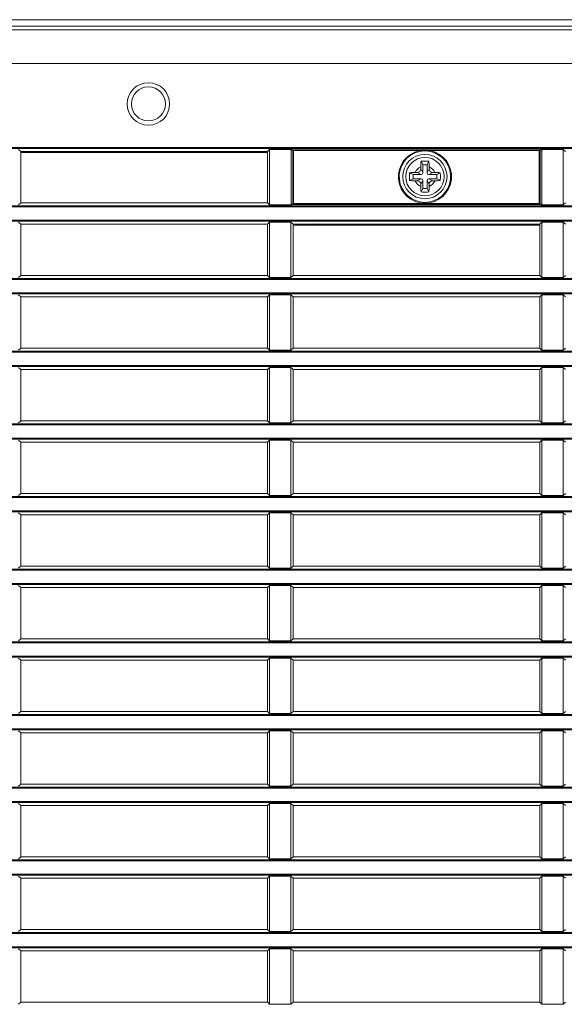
# Model space of a CAD drawing. Header units: millimetres. Extents: x 3925 to 5043, y -86 to 778.
# Tile 43 of 96: x 4537 to 4569, y 92 to 150. Entities that reach past the tile are written whole.
import ezdxf

# ---------------------------------------------------------------- set-up
doc = ezdxf.new("R2010")
doc.units = ezdxf.units.MM
doc.header["$LTSCALE"] = 46.255
for name, color, linetype in [('85-1A626G050DXF_CONTINUOUS_LINE', 7, 'CONTINUOUS'), ('H30-BOTTOM-CDXF_CONTINUOUS_LINE', 7, 'CONTINUOUS'), ('H30-RIGHT-CODXF_CONTINUOUS_LINE', 7, 'CONTINUOUS'), ('MESH-BOTTOM-DXF_CONTINUOUS_LINE', 7, 'CONTINUOUS')]:
    doc.layers.add(name, color=color, linetype=linetype)

msp = doc.modelspace()

# ---------------------------------------------------------------- linework, layer by layer
at = {"layer": '85-1A626G050DXF_CONTINUOUS_LINE', "color": 7, "linetype": 'Continuous', "lineweight": 0}
for p, q in [((4560.2133, 141.2422), (4560.2133, 141.1193)), ((4560.3383, 141.3693), (4560.2387, 141.5686)), ((4560.3383, 141.3693), (4560.3383, 140.8943)), ((4560.5883, 141.3693), (4560.3383, 141.3693)), ((4560.5883, 141.3693), (4560.6879, 141.5686)), ((4560.5883, 140.8943), (4560.5883, 141.3693)), ((4560.7133, 141.2422), (4560.7133, 141.1193)), ((4559.7633, 140.7943), (4559.564, 140.894)), ((4559.7633, 140.7943), (4559.7633, 140.5443)), ((4560.2383, 140.7943), (4559.7633, 140.7943)), ((4559.8905, 140.9193), (4560.0133, 140.9193)), ((4560.2383, 140.7943), (4560.0133, 140.9193)), ((4560.3383, 140.8943), (4560.2133, 141.1193)), ((4560.5883, 140.8943), (4560.7133, 141.1193)), ((4560.6883, 140.7943), (4560.9133, 140.9193)), ((4561.1633, 140.7943), (4560.6883, 140.7943)), ((4561.0361, 140.9193), (4560.9133, 140.9193)), ((4561.1633, 140.7943), (4561.3626, 140.894)), ((4561.1633, 140.5443), (4561.1633, 140.7943)), ((4559.7633, 140.5443), (4559.564, 140.4447)), ((4559.7633, 140.5443), (4560.2383, 140.5443)), ((4559.8905, 140.4193), (4560.0133, 140.4193)), ((4560.2383, 140.5443), (4560.0133, 140.4193)), ((4560.3383, 140.4443), (4560.2133, 140.2193)), ((4560.2133, 140.0965), (4560.2133, 140.2193)), ((4560.3383, 140.4443), (4560.3383, 139.9693)), ((4560.5883, 139.9693), (4560.5883, 140.4443)), ((4560.5883, 140.4443), (4560.7133, 140.2193)), ((4560.6883, 140.5443), (4560.9133, 140.4193)), ((4560.6883, 140.5443), (4561.1633, 140.5443)), ((4560.7133, 140.0965), (4560.7133, 140.2193)), ((4561.0361, 140.4193), (4560.9133, 140.4193)), ((4561.1633, 140.5443), (4561.3626, 140.4447)), ((4560.3383, 139.9693), (4560.2387, 139.7701)), ((4560.3383, 139.9693), (4560.5883, 139.9693)), ((4560.5883, 139.9693), (4560.6879, 139.7701))]:
    msp.add_line(p, q, dxfattribs=at)
for points in [[(4560.2133, 141.2422), (4560.2141, 141.3025), (4560.216, 141.3543), (4560.2186, 141.399), (4560.2218, 141.4382), (4560.2253, 141.4736), (4560.2292, 141.5065), (4560.2337, 141.5381), (4560.2387, 141.5686)], [(4560.2387, 141.5686), (4560.3128, 141.5727), (4560.3878, 141.5751), (4560.4633, 141.5759)], [(4560.4633, 141.5759), (4560.5388, 141.5751), (4560.6138, 141.5727), (4560.6879, 141.5686)], [(4560.6879, 141.5686), (4560.693, 141.5378), (4560.6975, 141.5059), (4560.7014, 141.4727), (4560.7049, 141.4372), (4560.708, 141.3979), (4560.7107, 141.3534), (4560.7125, 141.3019), (4560.7133, 141.2422)], [(4559.564, 140.4447), (4559.5604, 140.5086), (4559.558, 140.5728), (4559.5569, 140.6371), (4559.5569, 140.7015), (4559.558, 140.7659), (4559.5604, 140.8301), (4559.564, 140.894)], [(4559.564, 140.894), (4559.6369, 140.9048), (4559.7167, 140.9127), (4559.8019, 140.9177), (4559.8905, 140.9193)], [(4561.0361, 140.9193), (4561.1073, 140.9183), (4561.1765, 140.9151), (4561.2426, 140.9099), (4561.3049, 140.9028), (4561.3626, 140.894)], [(4561.3626, 140.894), (4561.3662, 140.8301), (4561.3686, 140.7659), (4561.3697, 140.7015), (4561.3697, 140.6371), (4561.3686, 140.5728), (4561.3662, 140.5086), (4561.3626, 140.4447)], [(4559.8905, 140.4193), (4559.8193, 140.4204), (4559.7501, 140.4236), (4559.684, 140.4288), (4559.6217, 140.4359), (4559.564, 140.4447)], [(4560.2387, 139.7701), (4560.2336, 139.8009), (4560.2292, 139.8328), (4560.2252, 139.866), (4560.2217, 139.9015), (4560.2186, 139.9408), (4560.216, 139.9853), (4560.2141, 140.0368), (4560.2133, 140.0965)], [(4560.7133, 140.0965), (4560.7125, 140.0362), (4560.7106, 139.9844), (4560.708, 139.9397), (4560.7048, 139.9005), (4560.7013, 139.8651), (4560.6974, 139.8322), (4560.6929, 139.8006), (4560.6879, 139.7701)], [(4561.3626, 140.4447), (4561.2897, 140.4339), (4561.21, 140.4259), (4561.1247, 140.421), (4561.0361, 140.4193)], [(4560.4633, 139.7628), (4560.3878, 139.7636), (4560.3128, 139.766), (4560.2387, 139.7701)], [(4560.6879, 139.7701), (4560.6138, 139.766), (4560.5388, 139.7636), (4560.4633, 139.7628)]]:
    msp.add_lwpolyline(points, dxfattribs=at)
msp.add_circle((4560.4633, 140.6693), 1.125, dxfattribs=at)
for centre, radius, start, end in [((4560.4633, 140.6693), 0.625, 113.578178, 156.421822), ((4560.4633, 140.6693), 0.625, 23.578178, 66.421822), ((4560.0133, 141.1193), 0.2, 270, 0.000001), ((4560.2383, 140.8943), 0.1, 270, 0), ((4560.6883, 140.8943), 0.1, 180, 270), ((4560.9133, 141.1193), 0.2, 180, 270.000001), ((4560.4633, 140.6693), 0.625, 203.578178, 246.421822), ((4560.0133, 140.2193), 0.2, 0, 90.000001), ((4560.2383, 140.4443), 0.1, 0, 90), ((4560.6883, 140.4443), 0.1, 90, 180), ((4560.4633, 140.6693), 0.625, 293.578178, 336.421822), ((4560.9133, 140.2193), 0.2, 90, 180.000001)]:
    msp.add_arc(centre, radius, start, end, dxfattribs=at)
at = {"layer": 'H30-BOTTOM-CDXF_CONTINUOUS_LINE', "color": 7, "linetype": 'Continuous', "lineweight": 0}
msp.add_line((4464.2133, 149.8907), (4612.2133, 149.8907), dxfattribs=at)
msp.add_arc((4566.9633, 124.0043), 19, 133.009888, 133.270107, dxfattribs=at)
at = {"layer": 'H30-RIGHT-CODXF_CONTINUOUS_LINE', "color": 7, "linetype": 'Continuous', "lineweight": 0}
for p, q in [((4451.39, 149.5043), (4625.0366, 149.5043)), ((4464.2133, 149.2964), (4612.2133, 149.2964)), ((4464.2133, 147.3113), (4612.2133, 147.3113)), ((4464.2133, 142.3778), (4612.2133, 142.3778)), ((4464.2133, 142.3281), (4612.2133, 142.3281)), ((4536.7133, 142.1493), (4536.5905, 142.2721)), ((4536.7133, 142.1493), (4536.7133, 139.1293)), ((4551.2133, 142.1493), (4536.7133, 142.1493)), ((4536.7133, 142.0893), (4551.2133, 142.0893)), ((4551.3361, 142.2721), (4551.2133, 142.1493)), ((4551.2133, 142.1493), (4551.2133, 139.1293)), ((4551.3361, 142.2721), (4551.3361, 139.0066)), ((4551.3361, 142.2721), (4552.6491, 142.2721)), ((4552.5967, 139.0543), (4552.5967, 142.2243)), ((4552.6998, 142.1972), (4552.5967, 142.2243)), ((4552.7452, 142.2468), (4552.6491, 142.2721)), ((4552.6998, 142.1972), (4552.6998, 139.0815)), ((4552.6998, 142.1972), (4560.1474, 142.1972)), ((4552.7452, 142.2468), (4552.7395, 142.2461)), ((4552.7452, 142.2468), (4552.7452, 139.0319)), ((4552.7452, 142.2468), (4567.1814, 142.2468)), ((4560.1474, 142.1972), (4560.1575, 142.1484)), ((4560.7792, 142.1972), (4560.7691, 142.1484)), ((4560.7792, 142.1972), (4567.2268, 142.1972)), ((4567.1814, 142.2468), (4567.2776, 142.2721)), ((4567.1814, 142.2468), (4567.1814, 139.0319)), ((4567.2268, 142.1972), (4567.3299, 142.2243)), ((4567.2268, 139.0815), (4567.2268, 142.1972)), ((4567.2776, 142.2721), (4568.5905, 142.2721)), ((4567.3299, 142.2243), (4567.3299, 139.0543)), ((4568.5905, 139.0066), (4568.5905, 142.2721)), ((4568.7133, 142.1493), (4568.5905, 142.2721)), ((4612.2133, 138.9506), (4464.2133, 138.9506)), ((4612.2133, 138.9009), (4464.2133, 138.9009)), ((4536.5905, 139.0066), (4536.7133, 139.1293)), ((4551.2133, 139.1293), (4536.7133, 139.1293)), ((4551.2133, 139.1293), (4551.3361, 139.0066)), ((4552.6491, 139.0066), (4551.3361, 139.0066)), ((4552.6998, 139.0815), (4552.5967, 139.0543)), ((4552.7452, 139.0319), (4552.6491, 139.0066)), ((4567.2268, 139.0815), (4552.6998, 139.0815)), ((4552.7452, 139.0319), (4567.1814, 139.0319)), ((4567.1814, 139.0319), (4567.1871, 139.0326)), ((4567.1814, 139.0319), (4567.2776, 139.0066)), ((4567.2268, 139.0815), (4567.3299, 139.0543)), ((4568.5905, 139.0066), (4567.2776, 139.0066)), ((4568.5905, 139.0066), (4568.7133, 139.1293)), ((4464.2133, 138.1078), (4612.2133, 138.1078)), ((4464.2133, 138.0581), (4612.2133, 138.0581)), ((4536.7133, 137.8793), (4536.5905, 138.0021)), ((4536.7133, 137.8793), (4536.7133, 134.8593)), ((4551.2133, 137.8793), (4536.7133, 137.8793)), ((4551.3361, 138.0021), (4551.2133, 137.8793)), ((4551.2133, 137.8793), (4551.2133, 134.8593)), ((4551.3361, 138.0021), (4551.3361, 134.7366)), ((4551.3361, 138.0021), (4552.5905, 138.0021)), ((4552.5905, 134.7366), (4552.5905, 138.0021)), ((4552.5905, 138.0021), (4552.7133, 137.8793)), ((4552.7133, 137.8793), (4552.7133, 134.8593)), ((4552.7133, 137.8793), (4567.2133, 137.8793)), ((4552.7133, 137.8193), (4567.2133, 137.8193)), ((4567.3361, 138.0021), (4567.2133, 137.8793)), ((4567.2133, 137.8793), (4567.2133, 134.8593)), ((4567.3361, 138.0021), (4567.3361, 134.7366)), ((4567.3361, 138.0021), (4568.5905, 138.0021)), ((4568.5905, 134.7366), (4568.5905, 138.0021)), ((4568.7133, 137.8793), (4568.5905, 138.0021)), ((4536.5905, 134.7366), (4536.7133, 134.8593)), ((4536.7133, 134.8593), (4551.2133, 134.8593)), ((4551.2133, 134.8593), (4551.3361, 134.7366)), ((4552.5905, 134.7366), (4552.7133, 134.8593)), ((4552.7133, 134.8593), (4567.2133, 134.8593)), ((4567.2133, 134.8593), (4567.3361, 134.7366)), ((4568.5905, 134.7366), (4568.7133, 134.8593)), ((4612.2133, 134.6806), (4464.2133, 134.6806)), ((4612.2133, 134.6309), (4464.2133, 134.6309)), ((4552.5905, 134.7366), (4551.3361, 134.7366)), ((4568.5905, 134.7366), (4567.3361, 134.7366)), ((4464.2133, 133.8378), (4612.2133, 133.8378)), ((4464.2133, 133.7881), (4612.2133, 133.7881)), ((4536.7133, 133.6093), (4536.5905, 133.7321)), ((4551.3361, 133.7321), (4551.2133, 133.6093)), ((4551.3361, 133.7321), (4551.3361, 130.4666)), ((4551.3361, 133.7321), (4552.5905, 133.7321)), ((4552.5905, 130.4666), (4552.5905, 133.7321)), ((4552.7133, 133.6093), (4552.5905, 133.7321)), ((4567.3361, 133.7321), (4567.2133, 133.6093)), ((4567.3361, 133.7321), (4567.3361, 130.4666)), ((4567.3361, 133.7321), (4568.5905, 133.7321)), ((4568.5905, 130.4666), (4568.5905, 133.7321)), ((4568.7133, 133.6093), (4568.5905, 133.7321)), ((4536.7133, 133.6093), (4536.7133, 130.5893)), ((4536.7133, 133.6093), (4551.2133, 133.6093)), ((4551.2133, 133.6093), (4551.2133, 130.5893)), ((4552.7133, 133.6093), (4552.7133, 130.5893)), ((4552.7133, 133.6093), (4567.2133, 133.6093)), ((4567.2133, 130.5893), (4567.2133, 133.6093)), ((4612.2133, 130.4106), (4464.2133, 130.4106)), ((4612.2133, 130.3609), (4464.2133, 130.3609)), ((4536.5905, 130.4666), (4536.7133, 130.5893)), ((4536.7133, 130.5893), (4551.2133, 130.5893)), ((4551.2133, 130.5893), (4551.3361, 130.4666)), ((4552.5905, 130.4666), (4551.3361, 130.4666)), ((4552.5905, 130.4666), (4552.7133, 130.5893)), ((4552.7133, 130.5893), (4567.2133, 130.5893)), ((4567.2133, 130.5893), (4567.3361, 130.4666)), ((4568.5905, 130.4666), (4567.3361, 130.4666)), ((4568.5905, 130.4666), (4568.7133, 130.5893)), ((4464.2133, 129.5678), (4612.2133, 129.5678)), ((4464.2133, 129.5181), (4612.2133, 129.5181)), ((4536.7133, 129.3393), (4536.5905, 129.4621)), ((4536.7133, 129.3393), (4536.7133, 126.3193)), ((4536.7133, 129.3393), (4551.2133, 129.3393)), ((4551.3361, 129.4621), (4551.2133, 129.3393)), ((4551.2133, 129.3393), (4551.2133, 126.3193)), ((4551.3361, 129.4621), (4551.3361, 126.1966)), ((4551.3361, 129.4621), (4552.5905, 129.4621)), ((4552.5905, 126.1966), (4552.5905, 129.4621)), ((4552.7133, 129.3393), (4552.5905, 129.4621)), ((4552.7133, 129.3393), (4552.7133, 126.3193)), ((4552.7133, 129.3393), (4567.2133, 129.3393)), ((4567.3361, 129.4621), (4567.2133, 129.3393)), ((4567.2133, 126.3193), (4567.2133, 129.3393)), ((4567.3361, 129.4621), (4567.3361, 126.1966)), ((4567.3361, 129.4621), (4568.5905, 129.4621)), ((4568.5905, 126.1966), (4568.5905, 129.4621)), ((4568.7133, 129.3393), (4568.5905, 129.4621)), ((4612.2133, 126.1406), (4464.2133, 126.1406)), ((4536.5905, 126.1966), (4536.7133, 126.3193)), ((4536.7133, 126.3193), (4551.2133, 126.3193)), ((4551.2133, 126.3193), (4551.3361, 126.1966)), ((4552.5905, 126.1966), (4551.3361, 126.1966)), ((4552.5905, 126.1966), (4552.7133, 126.3193)), ((4552.7133, 126.3193), (4567.2133, 126.3193)), ((4567.2133, 126.3193), (4567.3361, 126.1966)), ((4568.5905, 126.1966), (4567.3361, 126.1966)), ((4568.5905, 126.1966), (4568.7133, 126.3193)), ((4612.2133, 126.0909), (4464.2133, 126.0909)), ((4464.2133, 125.2978), (4612.2133, 125.2978)), ((4464.2133, 125.2481), (4612.2133, 125.2481)), ((4536.7133, 125.0693), (4536.5905, 125.1921)), ((4536.7133, 125.0693), (4536.7133, 122.0493)), ((4536.7133, 125.0693), (4551.2133, 125.0693)), ((4551.3361, 125.1921), (4551.2133, 125.0693)), ((4551.2133, 125.0693), (4551.2133, 122.0493)), ((4551.3361, 125.1921), (4551.3361, 121.9266)), ((4551.3361, 125.1921), (4552.5905, 125.1921)), ((4552.5905, 121.9266), (4552.5905, 125.1921)), ((4552.7133, 125.0693), (4552.5905, 125.1921)), ((4552.7133, 125.0693), (4552.7133, 122.0493)), ((4552.7133, 125.0693), (4567.2133, 125.0693)), ((4567.3361, 125.1921), (4567.2133, 125.0693)), ((4567.2133, 122.0493), (4567.2133, 125.0693)), ((4567.3361, 125.1921), (4567.3361, 121.9266)), ((4567.3361, 125.1921), (4568.5905, 125.1921)), ((4568.5905, 121.9266), (4568.5905, 125.1921)), ((4568.7133, 125.0693), (4568.5905, 125.1921)), ((4612.2133, 121.8706), (4464.2133, 121.8706)), ((4612.2133, 121.8209), (4464.2133, 121.8209)), ((4536.5905, 121.9266), (4536.7133, 122.0493)), ((4536.7133, 122.0493), (4551.2133, 122.0493)), ((4551.2133, 122.0493), (4551.3361, 121.9266)), ((4552.5905, 121.9266), (4551.3361, 121.9266)), ((4552.5905, 121.9266), (4552.7133, 122.0493)), ((4552.7133, 122.0493), (4567.2133, 122.0493)), ((4567.2133, 122.0493), (4567.3361, 121.9266)), ((4568.5905, 121.9266), (4567.3361, 121.9266)), ((4568.5905, 121.9266), (4568.7133, 122.0493)), ((4464.2133, 121.0278), (4612.2133, 121.0278)), ((4464.2133, 120.9781), (4612.2133, 120.9781)), ((4536.7133, 120.7993), (4536.5905, 120.9221)), ((4551.3361, 120.9221), (4551.2133, 120.7993)), ((4551.3361, 120.9221), (4551.3361, 117.6566)), ((4551.3361, 120.9221), (4552.5905, 120.9221)), ((4552.5905, 117.6566), (4552.5905, 120.9221)), ((4552.7133, 120.7993), (4552.5905, 120.9221)), ((4567.3361, 120.9221), (4567.2133, 120.7993)), ((4567.3361, 120.9221), (4567.3361, 117.6566)), ((4567.3361, 120.9221), (4568.5905, 120.9221)), ((4568.5905, 117.6566), (4568.5905, 120.9221)), ((4568.7133, 120.7993), (4568.5905, 120.9221)), ((4536.7133, 120.7993), (4536.7133, 117.7793)), ((4536.7133, 120.7993), (4551.2133, 120.7993)), ((4551.2133, 120.7993), (4551.2133, 117.7793)), ((4552.7133, 120.7993), (4552.7133, 117.7793)), ((4552.7133, 120.7993), (4567.2133, 120.7993)), ((4567.2133, 117.7793), (4567.2133, 120.7993)), ((4612.2133, 117.6006), (4464.2133, 117.6006)), ((4612.2133, 117.5509), (4464.2133, 117.5509)), ((4536.5905, 117.6566), (4536.7133, 117.7793)), ((4536.7133, 117.7793), (4551.2133, 117.7793)), ((4551.2133, 117.7793), (4551.3361, 117.6566)), ((4552.5905, 117.6566), (4551.3361, 117.6566)), ((4552.5905, 117.6566), (4552.7133, 117.7793)), ((4552.7133, 117.7793), (4567.2133, 117.7793)), ((4567.2133, 117.7793), (4567.3361, 117.6566)), ((4568.5905, 117.6566), (4567.3361, 117.6566)), ((4568.5905, 117.6566), (4568.7133, 117.7793)), ((4464.2133, 116.7578), (4612.2133, 116.7578)), ((4464.2133, 116.7081), (4612.2133, 116.7081)), ((4536.7133, 116.5293), (4536.5905, 116.6521)), ((4536.7133, 116.5293), (4536.7133, 113.5093)), ((4536.7133, 116.5293), (4551.2133, 116.5293)), ((4551.3361, 116.6521), (4551.2133, 116.5293)), ((4551.2133, 116.5293), (4551.2133, 113.5093)), ((4551.3361, 116.6521), (4551.3361, 113.3866)), ((4551.3361, 116.6521), (4552.5905, 116.6521)), ((4552.5905, 113.3866), (4552.5905, 116.6521)), ((4552.7133, 116.5293), (4552.5905, 116.6521)), ((4552.7133, 116.5293), (4552.7133, 113.5093)), ((4552.7133, 116.5293), (4567.2133, 116.5293)), ((4567.3361, 116.6521), (4567.2133, 116.5293)), ((4567.2133, 113.5093), (4567.2133, 116.5293)), ((4567.3361, 116.6521), (4567.3361, 113.3866)), ((4567.3361, 116.6521), (4568.5905, 116.6521)), ((4568.5905, 113.3866), (4568.5905, 116.6521)), ((4568.7133, 116.5293), (4568.5905, 116.6521)), ((4536.5905, 113.3866), (4536.7133, 113.5093)), ((4536.7133, 113.5093), (4551.2133, 113.5093)), ((4551.2133, 113.5093), (4551.3361, 113.3866)), ((4552.5905, 113.3866), (4552.7133, 113.5093)), ((4552.7133, 113.5093), (4567.2133, 113.5093)), ((4567.2133, 113.5093), (4567.3361, 113.3866)), ((4568.5905, 113.3866), (4568.7133, 113.5093)), ((4612.2133, 113.3306), (4464.2133, 113.3306)), ((4612.2133, 113.2809), (4464.2133, 113.2809)), ((4552.5905, 113.3866), (4551.3361, 113.3866)), ((4568.5905, 113.3866), (4567.3361, 113.3866)), ((4464.2133, 112.4878), (4612.2133, 112.4878)), ((4464.2133, 112.4381), (4612.2133, 112.4381)), ((4536.7133, 112.2593), (4536.5905, 112.3821)), ((4536.7133, 112.2593), (4536.7133, 109.2393)), ((4536.7133, 112.2593), (4551.2133, 112.2593)), ((4551.3361, 112.3821), (4551.2133, 112.2593)), ((4551.2133, 112.2593), (4551.2133, 109.2393)), ((4551.3361, 112.3821), (4551.3361, 109.1166)), ((4551.3361, 112.3821), (4552.5905, 112.3821)), ((4552.5905, 109.1166), (4552.5905, 112.3821)), ((4552.7133, 112.2593), (4552.5905, 112.3821)), ((4552.7133, 112.2593), (4552.7133, 109.2393)), ((4552.7133, 112.2593), (4567.2133, 112.2593)), ((4567.3361, 112.3821), (4567.2133, 112.2593)), ((4567.2133, 109.2393), (4567.2133, 112.2593)), ((4567.3361, 112.3821), (4567.3361, 109.1166)), ((4567.3361, 112.3821), (4568.5905, 112.3821)), ((4568.5905, 109.1166), (4568.5905, 112.3821)), ((4568.7133, 112.2593), (4568.5905, 112.3821)), ((4612.2133, 109.0606), (4464.2133, 109.0606)), ((4612.2133, 109.0109), (4464.2133, 109.0109)), ((4536.5905, 109.1166), (4536.7133, 109.2393)), ((4536.7133, 109.2393), (4551.2133, 109.2393)), ((4551.2133, 109.2393), (4551.3361, 109.1166)), ((4552.5905, 109.1166), (4551.3361, 109.1166)), ((4552.5905, 109.1166), (4552.7133, 109.2393)), ((4552.7133, 109.2393), (4567.2133, 109.2393)), ((4567.2133, 109.2393), (4567.3361, 109.1166)), ((4568.5905, 109.1166), (4567.3361, 109.1166)), ((4568.5905, 109.1166), (4568.7133, 109.2393)), ((4464.2133, 108.2178), (4612.2133, 108.2178)), ((4464.2133, 108.1681), (4612.2133, 108.1681)), ((4536.7133, 107.9893), (4536.5905, 108.1121)), ((4536.7133, 107.9893), (4536.7133, 104.9693)), ((4536.7133, 107.9893), (4551.2133, 107.9893)), ((4551.3361, 108.1121), (4551.2133, 107.9893)), ((4551.2133, 107.9893), (4551.2133, 104.9693)), ((4551.3361, 108.1121), (4551.3361, 104.8466)), ((4551.3361, 108.1121), (4552.5905, 108.1121)), ((4552.5905, 104.8466), (4552.5905, 108.1121)), ((4552.7133, 107.9893), (4552.5905, 108.1121)), ((4552.7133, 107.9893), (4552.7133, 104.9693)), ((4552.7133, 107.9893), (4567.2133, 107.9893)), ((4567.3361, 108.1121), (4567.2133, 107.9893)), ((4567.2133, 104.9693), (4567.2133, 107.9893)), ((4567.3361, 108.1121), (4567.3361, 104.8466)), ((4567.3361, 108.1121), (4568.5905, 108.1121)), ((4568.5905, 104.8466), (4568.5905, 108.1121)), ((4568.7133, 107.9893), (4568.5905, 108.1121)), ((4612.2133, 104.7906), (4464.2133, 104.7906)), ((4612.2133, 104.7409), (4464.2133, 104.7409)), ((4536.5905, 104.8466), (4536.7133, 104.9693)), ((4536.7133, 104.9693), (4551.2133, 104.9693)), ((4551.2133, 104.9693), (4551.3361, 104.8466)), ((4552.5905, 104.8466), (4551.3361, 104.8466)), ((4552.5905, 104.8466), (4552.7133, 104.9693)), ((4552.7133, 104.9693), (4567.2133, 104.9693)), ((4567.2133, 104.9693), (4567.3361, 104.8466)), ((4568.5905, 104.8466), (4567.3361, 104.8466)), ((4568.5905, 104.8466), (4568.7133, 104.9693)), ((4464.2133, 103.9478), (4612.2133, 103.9478)), ((4464.2133, 103.8981), (4612.2133, 103.8981)), ((4536.7133, 103.7193), (4536.5905, 103.8421)), ((4536.7133, 103.7193), (4536.7133, 100.6993)), ((4536.7133, 103.7193), (4551.2133, 103.7193)), ((4551.3361, 103.8421), (4551.2133, 103.7193)), ((4551.2133, 103.7193), (4551.2133, 100.6993)), ((4551.3361, 103.8421), (4551.3361, 100.5766)), ((4551.3361, 103.8421), (4552.5905, 103.8421)), ((4552.5905, 100.5766), (4552.5905, 103.8421)), ((4552.7133, 103.7193), (4552.5905, 103.8421)), ((4552.7133, 103.7193), (4552.7133, 100.6993)), ((4552.7133, 103.7193), (4567.2133, 103.7193)), ((4567.3361, 103.8421), (4567.2133, 103.7193)), ((4567.2133, 100.6993), (4567.2133, 103.7193)), ((4567.3361, 103.8421), (4567.3361, 100.5766)), ((4567.3361, 103.8421), (4568.5905, 103.8421)), ((4568.5905, 100.5766), (4568.5905, 103.8421)), ((4568.7133, 103.7193), (4568.5905, 103.8421)), ((4536.5905, 100.5766), (4536.7133, 100.6993)), ((4536.7133, 100.6993), (4551.2133, 100.6993)), ((4551.2133, 100.6993), (4551.3361, 100.5766)), ((4552.5905, 100.5766), (4552.7133, 100.6993)), ((4552.7133, 100.6993), (4567.2133, 100.6993)), ((4567.2133, 100.6993), (4567.3361, 100.5766)), ((4568.5905, 100.5766), (4568.7133, 100.6993)), ((4612.2133, 100.5206), (4464.2133, 100.5206)), ((4612.2133, 100.4709), (4464.2133, 100.4709)), ((4552.5905, 100.5766), (4551.3361, 100.5766)), ((4568.5905, 100.5766), (4567.3361, 100.5766)), ((4464.2133, 99.6778), (4612.2133, 99.6778)), ((4464.2133, 99.6281), (4612.2133, 99.6281)), ((4536.7133, 99.4493), (4536.5905, 99.5721)), ((4551.3361, 99.5721), (4551.2133, 99.4493)), ((4551.3361, 99.5721), (4551.3361, 96.3066)), ((4551.3361, 99.5721), (4552.5905, 99.5721)), ((4552.5905, 96.3066), (4552.5905, 99.5721)), ((4552.7133, 99.4493), (4552.5905, 99.5721)), ((4567.3361, 99.5721), (4567.2133, 99.4493)), ((4567.3361, 99.5721), (4567.3361, 96.3066)), ((4567.3361, 99.5721), (4568.5905, 99.5721)), ((4568.5905, 96.3066), (4568.5905, 99.5721)), ((4568.7133, 99.4493), (4568.5905, 99.5721)), ((4536.7133, 99.4493), (4536.7133, 96.4293)), ((4536.7133, 99.4493), (4551.2133, 99.4493)), ((4551.2133, 99.4493), (4551.2133, 96.4293)), ((4552.7133, 99.4493), (4552.7133, 96.4293)), ((4552.7133, 99.4493), (4567.2133, 99.4493)), ((4567.2133, 96.4293), (4567.2133, 99.4493)), ((4612.2133, 96.2506), (4464.2133, 96.2506)), ((4612.2133, 96.2009), (4464.2133, 96.2009)), ((4536.5905, 96.3066), (4536.7133, 96.4293)), ((4536.7133, 96.4293), (4551.2133, 96.4293)), ((4551.2133, 96.4293), (4551.3361, 96.3066)), ((4552.5905, 96.3066), (4551.3361, 96.3066)), ((4552.5905, 96.3066), (4552.7133, 96.4293)), ((4552.7133, 96.4293), (4567.2133, 96.4293)), ((4567.2133, 96.4293), (4567.3361, 96.3066)), ((4568.5905, 96.3066), (4567.3361, 96.3066)), ((4568.5905, 96.3066), (4568.7133, 96.4293)), ((4464.2133, 95.4078), (4612.2133, 95.4078)), ((4464.2133, 95.3581), (4612.2133, 95.3581)), ((4536.7133, 95.1793), (4536.5905, 95.3021)), ((4536.7133, 95.1793), (4536.7133, 92.1593)), ((4536.7133, 95.1793), (4551.2133, 95.1793)), ((4551.3361, 95.3021), (4551.2133, 95.1793)), ((4551.2133, 95.1793), (4551.2133, 92.1593)), ((4551.3361, 95.3021), (4551.3361, 92.0366)), ((4551.3361, 95.3021), (4552.5905, 95.3021)), ((4552.5905, 92.0366), (4552.5905, 95.3021)), ((4552.7133, 95.1793), (4552.5905, 95.3021)), ((4552.7133, 95.1793), (4552.7133, 92.1593)), ((4552.7133, 95.1793), (4567.2133, 95.1793)), ((4567.3361, 95.3021), (4567.2133, 95.1793)), ((4567.2133, 92.1593), (4567.2133, 95.1793)), ((4567.3361, 95.3021), (4567.3361, 92.0366)), ((4567.3361, 95.3021), (4568.5905, 95.3021)), ((4568.5905, 92.0366), (4568.5905, 95.3021)), ((4568.7133, 95.1793), (4568.5905, 95.3021)), ((4536.5905, 92.0366), (4536.7133, 92.1593)), ((4536.7133, 92.1593), (4551.2133, 92.1593)), ((4551.2133, 92.1593), (4551.3361, 92.0366)), ((4552.5905, 92.0366), (4551.3361, 92.0366)), ((4552.5905, 92.0366), (4552.7133, 92.1593)), ((4552.7133, 92.1593), (4567.2133, 92.1593)), ((4567.2133, 92.1593), (4567.3361, 92.0366)), ((4568.5905, 92.0366), (4567.3361, 92.0366)), ((4568.5905, 92.0366), (4568.7133, 92.1593))]:
    msp.add_line(p, q, dxfattribs=at)
for points in [[(4552.719, 142.2363), (4552.7066, 142.2211), (4552.6998, 142.1972)], [(4552.7395, 142.2461), (4552.7231, 142.2393), (4552.719, 142.2363)], [(4560.7791, 142.1972), (4560.661, 142.2071), (4560.5552, 142.2122), (4560.4615, 142.2136), (4560.367, 142.2121), (4560.2622, 142.2069), (4560.1475, 142.1972)], [(4560.1575, 142.1484), (4560.2768, 142.1683), (4560.3951, 142.1786), (4560.5167, 142.1792), (4560.643, 142.1692), (4560.7691, 142.1484)], [(4567.2268, 142.1972), (4567.2199, 142.2213), (4567.2035, 142.2394), (4567.1814, 142.2468)], [(4552.6998, 139.0815), (4552.7067, 139.0574), (4552.7231, 139.0393), (4552.7452, 139.0319)], [(4567.1871, 139.0326), (4567.2035, 139.0394), (4567.2076, 139.0424)], [(4567.2076, 139.0424), (4567.22, 139.0576), (4567.2268, 139.0815)]]:
    msp.add_lwpolyline(points, dxfattribs=at)
for centre, radius in [((4544.2133, 144.9393), 1.25), ((4544.2133, 144.9393), 1), ((4560.4633, 140.6693), 1.3)]:
    msp.add_circle(centre, radius, dxfattribs=at)
for radius, start, end in [(1.5602, 101.681116, 78.318884), (1.5104, 101.681749, 78.318228)]:
    msp.add_arc((4560.4633, 140.6693), radius, start, end, dxfattribs=at)
for centre, major_axis, start_param, end_param in [((4552.6519, 142.2218), (-0.0537, 0.0141), -1.2863943, 0.232875), ((4567.2747, 142.2218), (-0.0537, -0.0141), 2.9087177, 4.427987), ((4552.6519, 139.0569), (-0.0537, -0.0141), -0.232875, 1.2863943), ((4567.2747, 139.0569), (-0.0537, 0.0141), 1.8551983, 3.3744676)]:
    msp.add_ellipse(centre, major_axis=major_axis, ratio=0.9007478, start_param=start_param, end_param=end_param, dxfattribs=at)
at = {"layer": 'MESH-BOTTOM-DXF_CONTINUOUS_LINE', "color": 7, "linetype": 'Continuous', "lineweight": 0}
msp.add_line((4546.7133, 142.0893), (4546.7133, 142.1493), dxfattribs=at)

doc.saveas('drawing.dxf')
